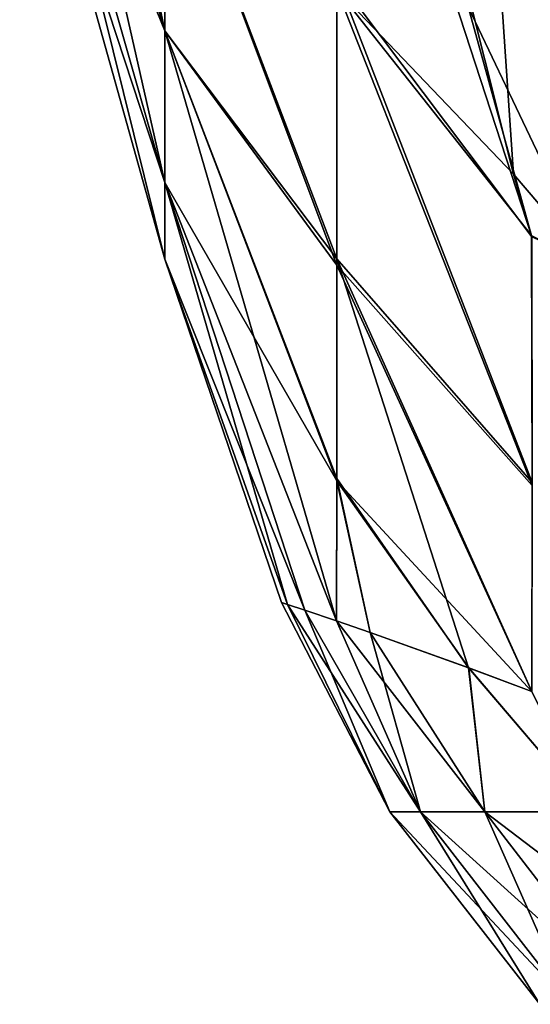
# Model space of a CAD drawing. Header units: millimetres. Extents: x -168 to 168, y -6 to 84.
# Tile 2 of 173: x -167.741 to -167.319, y 57.479 to 58.294. Entities that reach past the tile are written whole.
import ezdxf

# ---------------------------------------------------------------- set-up
doc = ezdxf.new("R2010")
doc.units = ezdxf.units.MM
doc.header["$LTSCALE"] = 65.185185
for name, color, linetype in [('367', 7, 'CONTINUOUS'), ('368', 7, 'CONTINUOUS'), ('369', 7, 'CONTINUOUS'), ('379', 7, 'CONTINUOUS'), ('401', 7, 'CONTINUOUS'), ('402', 7, 'CONTINUOUS'), ('403', 7, 'CONTINUOUS'), ('413', 7, 'CONTINUOUS')]:
    doc.layers.add(name, color=color, linetype=linetype)

msp = doc.modelspace()

# ---------------------------------------------------------------- linework, layer by layer
at = {"layer": '367', "linetype": 'Continuous'}
for points in [[(-167.43467, 57.63869, 37.2574), (-167.43467, 57.63869, 37.74262), (-167.52427, 57.81196, 37.50076), (-167.43467, 57.63869, 37.2574)], [(-167.52427, 57.81196, 37.50076), (-167.43467, 57.63869, 37.74262), (-167.51934, 57.8103, 37.78712), (-167.52427, 57.81196, 37.50076)], [(-167.51939, 57.81032, 37.21445), (-167.43467, 57.63869, 37.2574), (-167.52427, 57.81196, 37.50076), (-167.51939, 57.81032, 37.21445)], [(-167.50503, 57.8055, 36.9353), (-167.43467, 57.63869, 37.2574), (-167.51939, 57.81032, 37.21445), (-167.50503, 57.8055, 36.9353)], [(-167.43467, 57.63869, 37.74262), (-167.40945, 57.63869, 38.22838), (-167.51934, 57.8103, 37.78712), (-167.43467, 57.63869, 37.74262)], [(-167.51934, 57.8103, 37.78712), (-167.40945, 57.63869, 38.22838), (-167.50491, 57.80546, 38.06642), (-167.51934, 57.8103, 37.78712)], [(-167.47883, 57.79659, 36.63967), (-167.40946, 57.63869, 36.77163), (-167.50503, 57.8055, 36.9353), (-167.47883, 57.79659, 36.63967)], [(-167.40946, 57.63869, 36.77163), (-167.43467, 57.63869, 37.2574), (-167.50503, 57.8055, 36.9353), (-167.40946, 57.63869, 36.77163)], [(-167.50491, 57.80546, 38.06642), (-167.40945, 57.63869, 38.22838), (-167.47884, 57.79659, 38.36028), (-167.50491, 57.80546, 38.06642)], [(-167.47884, 57.79659, 38.36028), (-167.35624, 57.63869, 38.71592), (-167.45084, 57.78695, 38.58352), (-167.47884, 57.79659, 38.36028)], [(-167.40945, 57.63869, 38.22838), (-167.35624, 57.63869, 38.71592), (-167.47884, 57.79659, 38.36028), (-167.40945, 57.63869, 38.22838)], [(-167.45106, 57.78703, 36.41805), (-167.40946, 57.63869, 36.77163), (-167.47883, 57.79659, 36.63967), (-167.45106, 57.78703, 36.41805)], [(-167.35624, 57.63869, 36.28409), (-167.40946, 57.63869, 36.77163), (-167.45106, 57.78703, 36.41805), (-167.35624, 57.63869, 36.28409)], [(-167.36959, 57.75787, 35.97041), (-167.35624, 57.63869, 36.28409), (-167.45106, 57.78703, 36.41805), (-167.36959, 57.75787, 35.97041)], [(-167.45084, 57.78695, 38.58352), (-167.35624, 57.63869, 38.71592), (-167.36941, 57.75781, 39.0304), (-167.45084, 57.78695, 38.58352)], [(-167.26787, 57.63869, 35.79261), (-167.35624, 57.63869, 36.28409), (-167.36959, 57.75787, 35.97041), (-167.26787, 57.63869, 35.79261)], [(-167.31722, 57.73813, 35.76259), (-167.26787, 57.63869, 35.79261), (-167.36959, 57.75787, 35.97041), (-167.31722, 57.73813, 35.76259)], [(-167.36941, 57.75781, 39.0304), (-167.26787, 57.63869, 39.20739), (-167.31723, 57.73813, 39.23739), (-167.36941, 57.75781, 39.0304)], [(-167.35624, 57.63869, 38.71592), (-167.26787, 57.63869, 39.20739), (-167.36941, 57.75781, 39.0304), (-167.35624, 57.63869, 38.71592)], [(-167.40945, 57.63869, 38.22838), (-167.43467, 57.63869, 37.74262), (-167.28586, 57.47932, 38.2186), (-167.40945, 57.63869, 38.22838)], [(-167.43467, 57.63869, 37.2574), (-167.31073, 57.47932, 37.26056), (-167.31073, 57.47932, 37.73945), (-167.43467, 57.63869, 37.2574)], [(-167.43467, 57.63869, 37.74262), (-167.43467, 57.63869, 37.2574), (-167.31073, 57.47932, 37.73945), (-167.43467, 57.63869, 37.74262)], [(-167.43467, 57.63869, 37.74262), (-167.31073, 57.47932, 37.73945), (-167.28586, 57.47932, 38.2186), (-167.43467, 57.63869, 37.74262)], [(-167.43467, 57.63869, 37.2574), (-167.40946, 57.63869, 36.77163), (-167.31073, 57.47932, 37.26056), (-167.43467, 57.63869, 37.2574)], [(-167.40946, 57.63869, 36.77163), (-167.35624, 57.63869, 36.28409), (-167.28586, 57.47932, 36.78141), (-167.40946, 57.63869, 36.77163)], [(-167.40946, 57.63869, 36.77163), (-167.28586, 57.47932, 36.78141), (-167.31073, 57.47932, 37.26056), (-167.40946, 57.63869, 36.77163)], [(-167.40945, 57.63869, 38.22838), (-167.28586, 57.47932, 38.2186), (-167.23348, 57.47932, 38.69859), (-167.40945, 57.63869, 38.22838)], [(-167.35624, 57.63869, 38.71592), (-167.40945, 57.63869, 38.22838), (-167.23348, 57.47932, 38.69859), (-167.35624, 57.63869, 38.71592)], [(-167.35624, 57.63869, 36.28409), (-167.26787, 57.63869, 35.79261), (-167.23348, 57.47932, 36.30142), (-167.35624, 57.63869, 36.28409)], [(-167.35624, 57.63869, 36.28409), (-167.23348, 57.47932, 36.30142), (-167.28586, 57.47932, 36.78141), (-167.35624, 57.63869, 36.28409)], [(-167.35624, 57.63869, 38.71592), (-167.23348, 57.47932, 38.69859), (-167.14686, 57.47932, 39.1804), (-167.35624, 57.63869, 38.71592)], [(-167.26787, 57.63869, 39.20739), (-167.35624, 57.63869, 38.71592), (-167.14686, 57.47932, 39.1804), (-167.26787, 57.63869, 39.20739)]]:
    msp.add_3dface(points, dxfattribs=at)
at = {"layer": '368', "linetype": 'Continuous'}
for points in [[(-167.62077, 58.47057, 35.93028), (-167.62077, 58.28504, 36.3574), (-167.74077, 58.85225, 36.12805), (-167.62077, 58.47057, 35.93028)], [(-167.62077, 58.28504, 36.3574), (-167.74077, 58.6901, 36.50136), (-167.74077, 58.85225, 36.12805), (-167.62077, 58.28504, 36.3574)], [(-167.62077, 58.28504, 36.3574), (-167.62077, 58.1594, 36.80582), (-167.74077, 58.6901, 36.50136), (-167.62077, 58.28504, 36.3574)], [(-167.62077, 58.1594, 36.80582), (-167.74077, 58.58029, 36.89328), (-167.74077, 58.6901, 36.50136), (-167.62077, 58.1594, 36.80582)], [(-167.62077, 58.28504, 38.6426), (-167.62077, 58.47057, 39.06972), (-167.74077, 58.6901, 38.49864), (-167.62077, 58.28504, 38.6426)], [(-167.62077, 58.28504, 38.6426), (-167.74077, 58.6901, 38.49864), (-167.74077, 58.58029, 38.10672), (-167.62077, 58.28504, 38.6426)], [(-167.31725, 58.11459, 35.11067), (-167.47848, 58.6095, 35.02882), (-167.36977, 58.30484, 35.02389), (-167.31725, 58.11459, 35.11067)], [(-167.47848, 58.32916, 35.4006), (-167.47848, 58.6095, 35.02882), (-167.31725, 58.11459, 35.11067), (-167.47848, 58.32916, 35.4006)], [(-167.62077, 58.1594, 36.80582), (-167.62077, 58.09599, 37.26716), (-167.74077, 58.58029, 36.89328), (-167.62077, 58.1594, 36.80582)], [(-167.62077, 58.09599, 37.26716), (-167.74077, 58.52487, 37.2965), (-167.74077, 58.58029, 36.89328), (-167.62077, 58.09599, 37.26716)], [(-167.62077, 58.1594, 38.19418), (-167.62077, 58.28504, 38.6426), (-167.74077, 58.58029, 38.10672), (-167.62077, 58.1594, 38.19418)], [(-167.62077, 58.1594, 38.19418), (-167.74077, 58.58029, 38.10672), (-167.74077, 58.52487, 37.7035), (-167.62077, 58.1594, 38.19418)], [(-167.62077, 58.09599, 37.26716), (-167.62077, 58.09599, 37.73284), (-167.74077, 58.52487, 37.2965), (-167.62077, 58.09599, 37.26716)], [(-167.62077, 58.09599, 37.73284), (-167.62077, 58.1594, 38.19418), (-167.74077, 58.52487, 37.7035), (-167.62077, 58.09599, 37.73284)], [(-167.62077, 58.09599, 37.73284), (-167.74077, 58.52487, 37.7035), (-167.74077, 58.52487, 37.2965), (-167.62077, 58.09599, 37.73284)], [(-167.47848, 58.09118, 39.18572), (-167.47848, 58.31954, 39.58481), (-167.62077, 58.47057, 39.06972), (-167.47848, 58.09118, 39.18572)], [(-167.62077, 58.28504, 38.6426), (-167.47848, 58.09118, 39.18572), (-167.62077, 58.47057, 39.06972), (-167.62077, 58.28504, 38.6426)], [(-167.47848, 58.32916, 35.4006), (-167.47848, 58.09636, 35.80385), (-167.62077, 58.47057, 35.93028), (-167.47848, 58.32916, 35.4006)], [(-167.62077, 58.47057, 35.93028), (-167.47848, 58.09636, 35.80385), (-167.62077, 58.28504, 36.3574), (-167.62077, 58.47057, 35.93028)], [(-167.40372, 58.45171, 40.04665), (-167.47848, 58.31954, 39.58481), (-167.33237, 58.16627, 39.91295), (-167.40372, 58.45171, 40.04665)], [(-167.31704, 57.91111, 35.42806), (-167.47848, 58.32916, 35.4006), (-167.31725, 58.11459, 35.11067), (-167.31704, 57.91111, 35.42806)], [(-167.47848, 58.09636, 35.80385), (-167.47848, 58.32916, 35.4006), (-167.31704, 57.91111, 35.42806), (-167.47848, 58.09636, 35.80385)], [(-167.47848, 58.31954, 39.58481), (-167.47848, 58.09118, 39.18572), (-167.31704, 57.90878, 39.5679), (-167.47848, 58.31954, 39.58481)], [(-167.33237, 58.16627, 39.91295), (-167.47848, 58.31954, 39.58481), (-167.3174, 58.11576, 39.8905), (-167.33237, 58.16627, 39.91295)], [(-167.3174, 58.11576, 39.8905), (-167.47848, 58.31954, 39.58481), (-167.31704, 57.90878, 39.5679), (-167.3174, 58.11576, 39.8905)], [(-167.47848, 57.91265, 38.76199), (-167.47848, 58.09118, 39.18572), (-167.62077, 58.28504, 38.6426), (-167.47848, 57.91265, 38.76199)], [(-167.62077, 58.1594, 38.19418), (-167.47848, 57.91265, 38.76199), (-167.62077, 58.28504, 38.6426), (-167.62077, 58.1594, 38.19418)], [(-167.47848, 58.09636, 35.80385), (-167.47848, 57.91458, 36.23252), (-167.62077, 58.28504, 36.3574), (-167.47848, 58.09636, 35.80385)], [(-167.47848, 57.91458, 36.23252), (-167.47883, 57.79659, 36.63967), (-167.62077, 58.28504, 36.3574), (-167.47848, 57.91458, 36.23252)], [(-167.62077, 58.28504, 36.3574), (-167.47883, 57.79659, 36.63967), (-167.62077, 58.1594, 36.80582), (-167.62077, 58.28504, 36.3574)], [(-167.47883, 57.79659, 36.63967), (-167.50503, 57.8055, 36.9353), (-167.62077, 58.1594, 36.80582), (-167.47883, 57.79659, 36.63967)], [(-167.50503, 57.8055, 36.9353), (-167.51939, 57.81032, 37.21445), (-167.62077, 58.1594, 36.80582), (-167.50503, 57.8055, 36.9353)], [(-167.62077, 58.1594, 36.80582), (-167.51939, 57.81032, 37.21445), (-167.62077, 58.09599, 37.26716), (-167.62077, 58.1594, 36.80582)], [(-167.50491, 57.80546, 38.06642), (-167.47884, 57.79659, 38.36028), (-167.62077, 58.1594, 38.19418), (-167.50491, 57.80546, 38.06642)], [(-167.62077, 58.09599, 37.73284), (-167.50491, 57.80546, 38.06642), (-167.62077, 58.1594, 38.19418), (-167.62077, 58.09599, 37.73284)], [(-167.47884, 57.79659, 38.36028), (-167.47848, 57.91265, 38.76199), (-167.62077, 58.1594, 38.19418), (-167.47884, 57.79659, 38.36028)], [(-167.51939, 57.81032, 37.21445), (-167.52427, 57.81196, 37.50076), (-167.62077, 58.09599, 37.26716), (-167.51939, 57.81032, 37.21445)], [(-167.52427, 57.81196, 37.50076), (-167.51934, 57.8103, 37.78712), (-167.62077, 58.09599, 37.73284), (-167.52427, 57.81196, 37.50076)], [(-167.62077, 58.09599, 37.26716), (-167.52427, 57.81196, 37.50076), (-167.62077, 58.09599, 37.73284), (-167.62077, 58.09599, 37.26716)], [(-167.51934, 57.8103, 37.78712), (-167.50491, 57.80546, 38.06642), (-167.62077, 58.09599, 37.73284), (-167.51934, 57.8103, 37.78712)], [(-167.31722, 57.73813, 35.76259), (-167.36959, 57.75787, 35.97041), (-167.47848, 58.09636, 35.80385), (-167.31722, 57.73813, 35.76259)], [(-167.31722, 57.73813, 35.76259), (-167.47848, 58.09636, 35.80385), (-167.31704, 57.91111, 35.42806), (-167.31722, 57.73813, 35.76259)], [(-167.36959, 57.75787, 35.97041), (-167.47848, 57.91458, 36.23252), (-167.47848, 58.09636, 35.80385), (-167.36959, 57.75787, 35.97041)], [(-167.47848, 58.09118, 39.18572), (-167.31723, 57.73813, 39.23739), (-167.31704, 57.90878, 39.5679), (-167.47848, 58.09118, 39.18572)], [(-167.31723, 57.73813, 39.23739), (-167.47848, 58.09118, 39.18572), (-167.47848, 57.91265, 38.76199), (-167.31723, 57.73813, 39.23739)], [(-167.47884, 57.79659, 38.36028), (-167.45084, 57.78695, 38.58352), (-167.47848, 57.91265, 38.76199), (-167.47884, 57.79659, 38.36028)], [(-167.45106, 57.78703, 36.41805), (-167.47883, 57.79659, 36.63967), (-167.47848, 57.91458, 36.23252), (-167.45106, 57.78703, 36.41805)], [(-167.36959, 57.75787, 35.97041), (-167.45106, 57.78703, 36.41805), (-167.47848, 57.91458, 36.23252), (-167.36959, 57.75787, 35.97041)], [(-167.45084, 57.78695, 38.58352), (-167.36941, 57.75781, 39.0304), (-167.47848, 57.91265, 38.76199), (-167.45084, 57.78695, 38.58352)], [(-167.36941, 57.75781, 39.0304), (-167.31723, 57.73813, 39.23739), (-167.47848, 57.91265, 38.76199), (-167.36941, 57.75781, 39.0304)]]:
    msp.add_3dface(points, dxfattribs=at)
at = {"layer": '369', "linetype": 'Continuous'}
for points in [[(-167.40372, 58.45171, 40.04665), (-167.33237, 58.16627, 39.91295), (-167.35625, 58.51633, 40.23601), (-167.40372, 58.45171, 40.04665)], [(-167.26788, 58.09071, 39.99028), (-167.23349, 58.45166, 40.38271), (-167.35625, 58.51633, 40.23601), (-167.26788, 58.09071, 39.99028)], [(-167.33237, 58.16627, 39.91295), (-167.26788, 58.09071, 39.99028), (-167.35625, 58.51633, 40.23601), (-167.33237, 58.16627, 39.91295)], [(-167.33237, 58.16627, 39.91295), (-167.3174, 58.11576, 39.8905), (-167.26788, 58.09071, 39.99028), (-167.33237, 58.16627, 39.91295)]]:
    msp.add_3dface(points, dxfattribs=at)
at = {"layer": '379', "linetype": 'Continuous'}
for points in [[(-167.26787, 58.0907, 35.0097), (-167.36977, 58.30484, 35.02389), (-167.35623, 58.51632, 34.76396), (-167.26787, 58.0907, 35.0097)], [(-167.26787, 58.0907, 35.0097), (-167.35623, 58.51632, 34.76396), (-167.14686, 58.03439, 34.85818), (-167.26787, 58.0907, 35.0097)], [(-167.35623, 58.51632, 34.76396), (-167.23347, 58.45165, 34.61728), (-167.14686, 58.03439, 34.85818), (-167.35623, 58.51632, 34.76396)], [(-167.31725, 58.11459, 35.11067), (-167.36977, 58.30484, 35.02389), (-167.26787, 58.0907, 35.0097), (-167.31725, 58.11459, 35.11067)]]:
    msp.add_3dface(points, dxfattribs=at)
at = {"layer": '401', "linetype": 'Continuous'}
for points in [[(-167.43467, 57.63869, -37.7426), (-167.43467, 57.63869, -37.25738), (-167.52427, 57.81196, -37.49924), (-167.43467, 57.63869, -37.7426)], [(-167.52427, 57.81196, -37.49924), (-167.43467, 57.63869, -37.25738), (-167.51934, 57.8103, -37.21288), (-167.52427, 57.81196, -37.49924)], [(-167.51939, 57.81032, -37.78555), (-167.43467, 57.63869, -37.7426), (-167.52427, 57.81196, -37.49924), (-167.51939, 57.81032, -37.78555)], [(-167.50503, 57.8055, -38.0647), (-167.43467, 57.63869, -37.7426), (-167.51939, 57.81032, -37.78555), (-167.50503, 57.8055, -38.0647)], [(-167.43467, 57.63869, -37.25738), (-167.40945, 57.63869, -36.77162), (-167.51934, 57.8103, -37.21288), (-167.43467, 57.63869, -37.25738)], [(-167.51934, 57.8103, -37.21288), (-167.40945, 57.63869, -36.77162), (-167.50491, 57.80546, -36.93358), (-167.51934, 57.8103, -37.21288)], [(-167.47883, 57.79659, -38.36033), (-167.40946, 57.63869, -38.22837), (-167.50503, 57.8055, -38.0647), (-167.47883, 57.79659, -38.36033)], [(-167.40946, 57.63869, -38.22837), (-167.43467, 57.63869, -37.7426), (-167.50503, 57.8055, -38.0647), (-167.40946, 57.63869, -38.22837)], [(-167.50491, 57.80546, -36.93358), (-167.40945, 57.63869, -36.77162), (-167.47884, 57.79659, -36.63972), (-167.50491, 57.80546, -36.93358)], [(-167.47884, 57.79659, -36.63972), (-167.35624, 57.63869, -36.28408), (-167.45084, 57.78695, -36.41648), (-167.47884, 57.79659, -36.63972)], [(-167.40945, 57.63869, -36.77162), (-167.35624, 57.63869, -36.28408), (-167.47884, 57.79659, -36.63972), (-167.40945, 57.63869, -36.77162)], [(-167.45106, 57.78703, -38.58195), (-167.40946, 57.63869, -38.22837), (-167.47883, 57.79659, -38.36033), (-167.45106, 57.78703, -38.58195)], [(-167.35624, 57.63869, -38.71591), (-167.40946, 57.63869, -38.22837), (-167.45106, 57.78703, -38.58195), (-167.35624, 57.63869, -38.71591)], [(-167.36959, 57.75787, -39.02959), (-167.35624, 57.63869, -38.71591), (-167.45106, 57.78703, -38.58195), (-167.36959, 57.75787, -39.02959)], [(-167.45084, 57.78695, -36.41648), (-167.35624, 57.63869, -36.28408), (-167.36941, 57.75781, -35.9696), (-167.45084, 57.78695, -36.41648)], [(-167.26787, 57.63869, -39.20739), (-167.35624, 57.63869, -38.71591), (-167.36959, 57.75787, -39.02959), (-167.26787, 57.63869, -39.20739)], [(-167.31722, 57.73813, -39.23741), (-167.26787, 57.63869, -39.20739), (-167.36959, 57.75787, -39.02959), (-167.31722, 57.73813, -39.23741)], [(-167.36941, 57.75781, -35.9696), (-167.26787, 57.63869, -35.79261), (-167.31723, 57.73813, -35.76261), (-167.36941, 57.75781, -35.9696)], [(-167.35624, 57.63869, -36.28408), (-167.26787, 57.63869, -35.79261), (-167.36941, 57.75781, -35.9696), (-167.35624, 57.63869, -36.28408)], [(-167.40945, 57.63869, -36.77162), (-167.43467, 57.63869, -37.25738), (-167.28586, 57.47932, -36.7814), (-167.40945, 57.63869, -36.77162)], [(-167.43467, 57.63869, -37.7426), (-167.31073, 57.47932, -37.73944), (-167.31073, 57.47932, -37.26055), (-167.43467, 57.63869, -37.7426)], [(-167.43467, 57.63869, -37.25738), (-167.43467, 57.63869, -37.7426), (-167.31073, 57.47932, -37.26055), (-167.43467, 57.63869, -37.25738)], [(-167.43467, 57.63869, -37.25738), (-167.31073, 57.47932, -37.26055), (-167.28586, 57.47932, -36.7814), (-167.43467, 57.63869, -37.25738)], [(-167.43467, 57.63869, -37.7426), (-167.40946, 57.63869, -38.22837), (-167.31073, 57.47932, -37.73944), (-167.43467, 57.63869, -37.7426)], [(-167.40946, 57.63869, -38.22837), (-167.35624, 57.63869, -38.71591), (-167.28586, 57.47932, -38.21859), (-167.40946, 57.63869, -38.22837)], [(-167.40946, 57.63869, -38.22837), (-167.28586, 57.47932, -38.21859), (-167.31073, 57.47932, -37.73944), (-167.40946, 57.63869, -38.22837)], [(-167.40945, 57.63869, -36.77162), (-167.28586, 57.47932, -36.7814), (-167.23348, 57.47932, -36.30141), (-167.40945, 57.63869, -36.77162)], [(-167.35624, 57.63869, -36.28408), (-167.40945, 57.63869, -36.77162), (-167.23348, 57.47932, -36.30141), (-167.35624, 57.63869, -36.28408)], [(-167.35624, 57.63869, -38.71591), (-167.26787, 57.63869, -39.20739), (-167.23348, 57.47932, -38.69858), (-167.35624, 57.63869, -38.71591)], [(-167.35624, 57.63869, -38.71591), (-167.23348, 57.47932, -38.69858), (-167.28586, 57.47932, -38.21859), (-167.35624, 57.63869, -38.71591)], [(-167.35624, 57.63869, -36.28408), (-167.23348, 57.47932, -36.30141), (-167.14686, 57.47932, -35.8196), (-167.35624, 57.63869, -36.28408)], [(-167.26787, 57.63869, -35.79261), (-167.35624, 57.63869, -36.28408), (-167.14686, 57.47932, -35.8196), (-167.26787, 57.63869, -35.79261)]]:
    msp.add_3dface(points, dxfattribs=at)
at = {"layer": '402', "linetype": 'Continuous'}
for points in [[(-167.62077, 58.47057, -39.06972), (-167.62077, 58.28504, -38.6426), (-167.74077, 58.85225, -38.87195), (-167.62077, 58.47057, -39.06972)], [(-167.62077, 58.28504, -38.6426), (-167.74077, 58.6901, -38.49864), (-167.74077, 58.85225, -38.87195), (-167.62077, 58.28504, -38.6426)], [(-167.62077, 58.28504, -38.6426), (-167.62077, 58.1594, -38.19418), (-167.74077, 58.6901, -38.49864), (-167.62077, 58.28504, -38.6426)], [(-167.62077, 58.1594, -38.19418), (-167.74077, 58.58029, -38.10672), (-167.74077, 58.6901, -38.49864), (-167.62077, 58.1594, -38.19418)], [(-167.62077, 58.28504, -36.3574), (-167.62077, 58.47057, -35.93028), (-167.74077, 58.6901, -36.50136), (-167.62077, 58.28504, -36.3574)], [(-167.62077, 58.28504, -36.3574), (-167.74077, 58.6901, -36.50136), (-167.74077, 58.58029, -36.89328), (-167.62077, 58.28504, -36.3574)], [(-167.31725, 58.11459, -39.88933), (-167.47848, 58.6095, -39.97118), (-167.36977, 58.30484, -39.97611), (-167.31725, 58.11459, -39.88933)], [(-167.47848, 58.32916, -39.5994), (-167.47848, 58.6095, -39.97118), (-167.31725, 58.11459, -39.88933), (-167.47848, 58.32916, -39.5994)], [(-167.62077, 58.1594, -38.19418), (-167.62077, 58.09599, -37.73284), (-167.74077, 58.58029, -38.10672), (-167.62077, 58.1594, -38.19418)], [(-167.62077, 58.09599, -37.73284), (-167.74077, 58.52487, -37.7035), (-167.74077, 58.58029, -38.10672), (-167.62077, 58.09599, -37.73284)], [(-167.62077, 58.1594, -36.80582), (-167.62077, 58.28504, -36.3574), (-167.74077, 58.58029, -36.89328), (-167.62077, 58.1594, -36.80582)], [(-167.62077, 58.1594, -36.80582), (-167.74077, 58.58029, -36.89328), (-167.74077, 58.52487, -37.2965), (-167.62077, 58.1594, -36.80582)], [(-167.62077, 58.09599, -37.73284), (-167.62077, 58.09599, -37.26716), (-167.74077, 58.52487, -37.7035), (-167.62077, 58.09599, -37.73284)], [(-167.62077, 58.09599, -37.26716), (-167.62077, 58.1594, -36.80582), (-167.74077, 58.52487, -37.2965), (-167.62077, 58.09599, -37.26716)], [(-167.62077, 58.09599, -37.26716), (-167.74077, 58.52487, -37.2965), (-167.74077, 58.52487, -37.7035), (-167.62077, 58.09599, -37.26716)], [(-167.47848, 58.09118, -35.81428), (-167.47848, 58.31954, -35.41519), (-167.62077, 58.47057, -35.93028), (-167.47848, 58.09118, -35.81428)], [(-167.62077, 58.28504, -36.3574), (-167.47848, 58.09118, -35.81428), (-167.62077, 58.47057, -35.93028), (-167.62077, 58.28504, -36.3574)], [(-167.47848, 58.32916, -39.5994), (-167.47848, 58.09636, -39.19615), (-167.62077, 58.47057, -39.06972), (-167.47848, 58.32916, -39.5994)], [(-167.62077, 58.47057, -39.06972), (-167.47848, 58.09636, -39.19615), (-167.62077, 58.28504, -38.6426), (-167.62077, 58.47057, -39.06972)], [(-167.40372, 58.45171, -34.95335), (-167.47848, 58.31954, -35.41519), (-167.33237, 58.16627, -35.08705), (-167.40372, 58.45171, -34.95335)], [(-167.31704, 57.91111, -39.57194), (-167.47848, 58.32916, -39.5994), (-167.31725, 58.11459, -39.88933), (-167.31704, 57.91111, -39.57194)], [(-167.47848, 58.09636, -39.19615), (-167.47848, 58.32916, -39.5994), (-167.31704, 57.91111, -39.57194), (-167.47848, 58.09636, -39.19615)], [(-167.47848, 58.31954, -35.41519), (-167.47848, 58.09118, -35.81428), (-167.31704, 57.90878, -35.4321), (-167.47848, 58.31954, -35.41519)], [(-167.33237, 58.16627, -35.08705), (-167.47848, 58.31954, -35.41519), (-167.3174, 58.11576, -35.1095), (-167.33237, 58.16627, -35.08705)], [(-167.3174, 58.11576, -35.1095), (-167.47848, 58.31954, -35.41519), (-167.31704, 57.90878, -35.4321), (-167.3174, 58.11576, -35.1095)], [(-167.47848, 57.91265, -36.23801), (-167.47848, 58.09118, -35.81428), (-167.62077, 58.28504, -36.3574), (-167.47848, 57.91265, -36.23801)], [(-167.62077, 58.1594, -36.80582), (-167.47848, 57.91265, -36.23801), (-167.62077, 58.28504, -36.3574), (-167.62077, 58.1594, -36.80582)], [(-167.47848, 58.09636, -39.19615), (-167.47848, 57.91458, -38.76748), (-167.62077, 58.28504, -38.6426), (-167.47848, 58.09636, -39.19615)], [(-167.47848, 57.91458, -38.76748), (-167.47883, 57.79659, -38.36033), (-167.62077, 58.28504, -38.6426), (-167.47848, 57.91458, -38.76748)], [(-167.62077, 58.28504, -38.6426), (-167.47883, 57.79659, -38.36033), (-167.62077, 58.1594, -38.19418), (-167.62077, 58.28504, -38.6426)], [(-167.47883, 57.79659, -38.36033), (-167.50503, 57.8055, -38.0647), (-167.62077, 58.1594, -38.19418), (-167.47883, 57.79659, -38.36033)], [(-167.50503, 57.8055, -38.0647), (-167.51939, 57.81032, -37.78555), (-167.62077, 58.1594, -38.19418), (-167.50503, 57.8055, -38.0647)], [(-167.62077, 58.1594, -38.19418), (-167.51939, 57.81032, -37.78555), (-167.62077, 58.09599, -37.73284), (-167.62077, 58.1594, -38.19418)], [(-167.50491, 57.80546, -36.93358), (-167.47884, 57.79659, -36.63972), (-167.62077, 58.1594, -36.80582), (-167.50491, 57.80546, -36.93358)], [(-167.62077, 58.09599, -37.26716), (-167.50491, 57.80546, -36.93358), (-167.62077, 58.1594, -36.80582), (-167.62077, 58.09599, -37.26716)], [(-167.47884, 57.79659, -36.63972), (-167.47848, 57.91265, -36.23801), (-167.62077, 58.1594, -36.80582), (-167.47884, 57.79659, -36.63972)], [(-167.51939, 57.81032, -37.78555), (-167.52427, 57.81196, -37.49924), (-167.62077, 58.09599, -37.73284), (-167.51939, 57.81032, -37.78555)], [(-167.52427, 57.81196, -37.49924), (-167.51934, 57.8103, -37.21288), (-167.62077, 58.09599, -37.26716), (-167.52427, 57.81196, -37.49924)], [(-167.62077, 58.09599, -37.73284), (-167.52427, 57.81196, -37.49924), (-167.62077, 58.09599, -37.26716), (-167.62077, 58.09599, -37.73284)], [(-167.51934, 57.8103, -37.21288), (-167.50491, 57.80546, -36.93358), (-167.62077, 58.09599, -37.26716), (-167.51934, 57.8103, -37.21288)], [(-167.31722, 57.73813, -39.23741), (-167.36959, 57.75787, -39.02959), (-167.47848, 58.09636, -39.19615), (-167.31722, 57.73813, -39.23741)], [(-167.31722, 57.73813, -39.23741), (-167.47848, 58.09636, -39.19615), (-167.31704, 57.91111, -39.57194), (-167.31722, 57.73813, -39.23741)], [(-167.36959, 57.75787, -39.02959), (-167.47848, 57.91458, -38.76748), (-167.47848, 58.09636, -39.19615), (-167.36959, 57.75787, -39.02959)], [(-167.47848, 58.09118, -35.81428), (-167.31723, 57.73813, -35.76261), (-167.31704, 57.90878, -35.4321), (-167.47848, 58.09118, -35.81428)], [(-167.31723, 57.73813, -35.76261), (-167.47848, 58.09118, -35.81428), (-167.47848, 57.91265, -36.23801), (-167.31723, 57.73813, -35.76261)], [(-167.47884, 57.79659, -36.63972), (-167.45084, 57.78695, -36.41648), (-167.47848, 57.91265, -36.23801), (-167.47884, 57.79659, -36.63972)], [(-167.45106, 57.78703, -38.58195), (-167.47883, 57.79659, -38.36033), (-167.47848, 57.91458, -38.76748), (-167.45106, 57.78703, -38.58195)], [(-167.36959, 57.75787, -39.02959), (-167.45106, 57.78703, -38.58195), (-167.47848, 57.91458, -38.76748), (-167.36959, 57.75787, -39.02959)], [(-167.45084, 57.78695, -36.41648), (-167.36941, 57.75781, -35.9696), (-167.47848, 57.91265, -36.23801), (-167.45084, 57.78695, -36.41648)], [(-167.36941, 57.75781, -35.9696), (-167.31723, 57.73813, -35.76261), (-167.47848, 57.91265, -36.23801), (-167.36941, 57.75781, -35.9696)]]:
    msp.add_3dface(points, dxfattribs=at)
at = {"layer": '403', "linetype": 'Continuous'}
for points in [[(-167.40372, 58.45171, -34.95335), (-167.33237, 58.16627, -35.08705), (-167.35625, 58.51633, -34.76399), (-167.40372, 58.45171, -34.95335)], [(-167.26788, 58.09071, -35.00972), (-167.23349, 58.45166, -34.61729), (-167.35625, 58.51633, -34.76399), (-167.26788, 58.09071, -35.00972)], [(-167.33237, 58.16627, -35.08705), (-167.26788, 58.09071, -35.00972), (-167.35625, 58.51633, -34.76399), (-167.33237, 58.16627, -35.08705)], [(-167.33237, 58.16627, -35.08705), (-167.3174, 58.11576, -35.1095), (-167.26788, 58.09071, -35.00972), (-167.33237, 58.16627, -35.08705)]]:
    msp.add_3dface(points, dxfattribs=at)
at = {"layer": '413', "linetype": 'Continuous'}
for points in [[(-167.26787, 58.0907, -39.9903), (-167.36977, 58.30484, -39.97611), (-167.35623, 58.51632, -40.23604), (-167.26787, 58.0907, -39.9903)], [(-167.26787, 58.0907, -39.9903), (-167.35623, 58.51632, -40.23604), (-167.14686, 58.03439, -40.14182), (-167.26787, 58.0907, -39.9903)], [(-167.35623, 58.51632, -40.23604), (-167.23347, 58.45165, -40.38272), (-167.14686, 58.03439, -40.14182), (-167.35623, 58.51632, -40.23604)], [(-167.31725, 58.11459, -39.88933), (-167.36977, 58.30484, -39.97611), (-167.26787, 58.0907, -39.9903), (-167.31725, 58.11459, -39.88933)]]:
    msp.add_3dface(points, dxfattribs=at)

doc.saveas('drawing.dxf')
